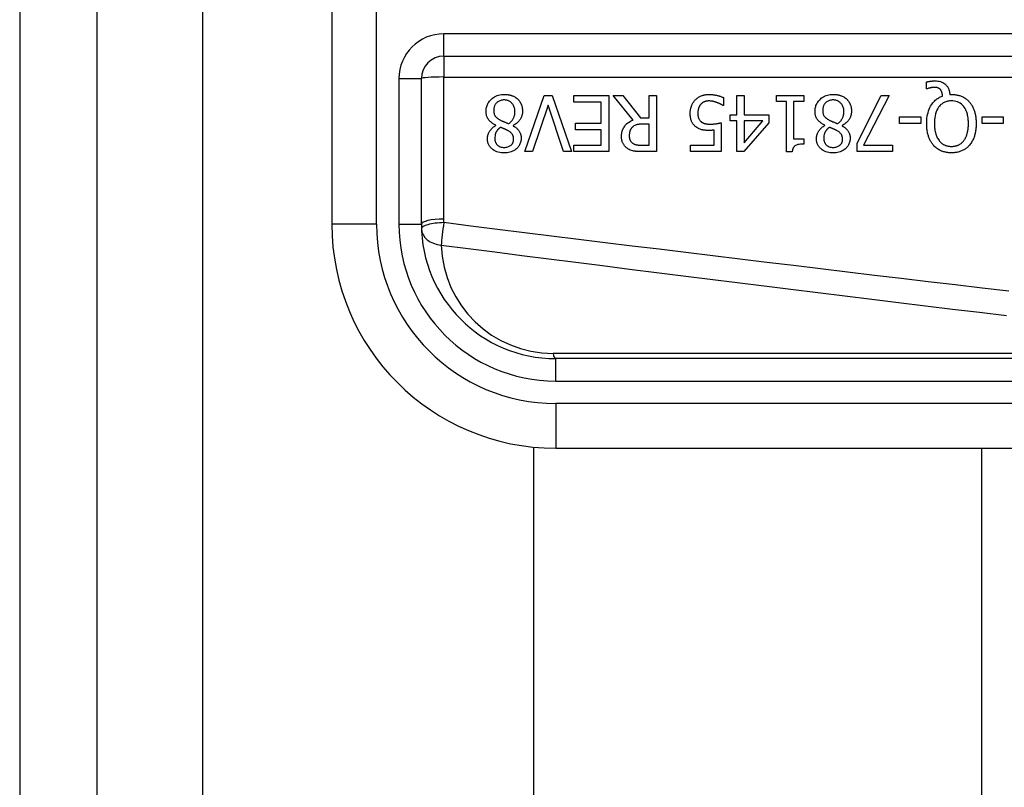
# Model space of a CAD drawing. Header units: inches. Extents: x 5 to 147, y 9 to 79.
# Tile 38 of 95: x 4.72 to 5.586, y 54.744 to 55.419. Entities that reach past the tile are written whole.
import ezdxf

# ---------------------------------------------------------------- set-up
doc = ezdxf.new("R2010")
doc.units = ezdxf.units.IN
doc.header["$MEASUREMENT"] = 0
doc.layers.add('Visible Edges(ANSI)', color=7, linetype='Continuous', lineweight=25)
doc.layers.add('Visible Tangent Edges(ANSI)', color=7, linetype='Continuous', lineweight=25)

msp = doc.modelspace()

# ---------------------------------------------------------------- linework, layer by layer
at = {"layer": 'Visible Edges(ANSI)'}
for p, q in [((4.7205, 59.51508), (4.7205, 24.03408)), ((4.7885, 24.03408), (4.7885, 59.51508)), ((4.99489, 55.61309), (4.99489, 55.23907)), ((5.09331, 55.38672), (5.7453, 55.38672)), ((5.07363, 55.23907), (5.07363, 55.36703)), ((5.51776, 55.35814), (5.51776, 55.36409)), ((5.16474, 55.30283), (5.18169, 55.35204)), ((5.18169, 55.35204), (5.18875, 55.35204)), ((5.18875, 55.35204), (5.2057, 55.30283)), ((5.20761, 55.34622), (5.20761, 55.35204)), ((5.20761, 55.35204), (5.2384, 55.35204)), ((5.2384, 55.35204), (5.2384, 55.30283)), ((5.25982, 55.33063), (5.24231, 55.35204)), ((5.24231, 55.35204), (5.2508, 55.35204)), ((5.2508, 55.35204), (5.26636, 55.33246)), ((5.27385, 55.35204), (5.28039, 55.35204)), ((5.27385, 55.33246), (5.27385, 55.35204)), ((5.28039, 55.35204), (5.28039, 55.30283)), ((5.35098, 55.35204), (5.35732, 55.35204)), ((5.35098, 55.33513), (5.35098, 55.35204)), ((5.35732, 55.35204), (5.35732, 55.33513)), ((5.38584, 55.34702), (5.38584, 55.35204)), ((5.38584, 55.35204), (5.40985, 55.35204)), ((5.40985, 55.35204), (5.40985, 55.34702)), ((5.45667, 55.31021), (5.47796, 55.35204)), ((5.48498, 55.35204), (5.46249, 55.30861)), ((5.47796, 55.35204), (5.48498, 55.35204)), ((5.51864, 55.35814), (5.51776, 55.35814)), ((5.53818, 55.35308), (5.5397, 55.35308)), ((5.18504, 55.34371), (5.1714, 55.30283)), ((5.19868, 55.30283), (5.18504, 55.34371)), ((5.23186, 55.34622), (5.20761, 55.34622)), ((5.23186, 55.32795), (5.23186, 55.34622)), ((5.33934, 55.34331), (5.33886, 55.34331)), ((5.33934, 55.35029), (5.33934, 55.34331)), ((5.39457, 55.34702), (5.38584, 55.34702)), ((5.39457, 55.30267), (5.39457, 55.34702)), ((5.40091, 55.34702), (5.40091, 55.31404)), ((5.40985, 55.34702), (5.40091, 55.34702)), ((5.34512, 55.32983), (5.34512, 55.33513)), ((5.34512, 55.33513), (5.35098, 55.33513)), ((5.35732, 55.33513), (5.37906, 55.33513)), ((5.37906, 55.33513), (5.37906, 55.32819)), ((5.49411, 55.32752), (5.49411, 55.3335)), ((5.49411, 55.3335), (5.51274, 55.3335)), ((5.51274, 55.3335), (5.51274, 55.32752)), ((5.56658, 55.32752), (5.56658, 55.3335)), ((5.56658, 55.3335), (5.5852, 55.3335)), ((5.5852, 55.3335), (5.5852, 55.32752)), ((5.13926, 55.32584), (5.13926, 55.32604)), ((5.15425, 55.32576), (5.15425, 55.32556)), ((5.20925, 55.32213), (5.20925, 55.32795)), ((5.20925, 55.32795), (5.23186, 55.32795)), ((5.26636, 55.33246), (5.27385, 55.33246)), ((5.27385, 55.327), (5.26811, 55.327)), ((5.27385, 55.30849), (5.27385, 55.327)), ((5.3373, 55.32819), (5.3373, 55.30283)), ((5.35098, 55.32983), (5.34512, 55.32983)), ((5.35098, 55.30283), (5.35098, 55.32983)), ((5.37906, 55.32819), (5.35704, 55.30283)), ((5.35732, 55.32983), (5.35732, 55.31061)), ((5.35732, 55.31061), (5.37387, 55.32983)), ((5.37387, 55.32983), (5.35732, 55.32983)), ((5.42847, 55.32584), (5.42847, 55.32604)), ((5.44347, 55.32576), (5.44347, 55.32556)), ((5.51274, 55.32752), (5.49411, 55.32752)), ((5.5852, 55.32752), (5.56658, 55.32752)), ((5.23186, 55.32213), (5.20925, 55.32213)), ((5.23186, 55.30865), (5.23186, 55.32213)), ((5.33096, 55.30861), (5.33096, 55.32173)), ((5.20761, 55.30865), (5.23186, 55.30865)), ((5.20761, 55.30283), (5.20761, 55.30865)), ((5.26735, 55.30849), (5.27385, 55.30849)), ((5.3103, 55.30283), (5.3103, 55.30861)), ((5.3103, 55.30861), (5.33096, 55.30861)), ((5.40091, 55.31404), (5.40985, 55.31404)), ((5.40985, 55.31404), (5.40985, 55.30953)), ((5.45667, 55.30283), (5.45667, 55.31021)), ((5.46249, 55.30861), (5.48789, 55.30861)), ((5.48789, 55.30861), (5.48789, 55.30283)), ((5.1714, 55.30283), (5.16474, 55.30283)), ((5.2057, 55.30283), (5.19868, 55.30283)), ((5.2384, 55.30283), (5.20761, 55.30283)), ((5.28039, 55.30283), (5.26771, 55.30283)), ((5.3373, 55.30283), (5.3103, 55.30283)), ((5.35704, 55.30283), (5.35098, 55.30283)), ((5.39968, 55.30267), (5.39457, 55.30267)), ((5.48789, 55.30283), (5.45667, 55.30283)), ((5.8408, 55.12096), (5.19174, 55.12096)), ((5.17251, 28.50599), (5.17251, 55.04316)), ((5.19174, 55.04222), (5.8408, 55.04222)), ((5.56621, 55.04222), (5.56621, 28.50694))]:
    msp.add_line(p, q, dxfattribs=at)
at = {"layer": 'Visible Edges(ANSI)', "flags": 128}
for points in [[(5.51776, 55.36409), (5.51816, 55.36418), (5.51856, 55.36427), (5.51894, 55.36435), (5.51932, 55.36442), (5.51969, 55.36449), (5.52005, 55.36455), (5.5204, 55.36461), (5.52073, 55.36466), (5.52105, 55.36471), (5.52136, 55.36475), (5.52166, 55.36478), (5.52194, 55.36481), (5.52223, 55.36484), (5.52252, 55.36487), (5.52281, 55.3649), (5.5231, 55.36492), (5.52339, 55.36494), (5.52368, 55.36496), (5.52397, 55.36497), (5.52426, 55.36498), (5.52455, 55.36499), (5.52484, 55.365), (5.52513, 55.365), (5.52542, 55.365)], [(5.52434, 55.3593), (5.52418, 55.3593), (5.52401, 55.35929), (5.52383, 55.35929), (5.52366, 55.35927), (5.52349, 55.35926), (5.52332, 55.35924), (5.52314, 55.35923), (5.52297, 55.3592), (5.5228, 55.35918), (5.52262, 55.35915), (5.52245, 55.35913), (5.52228, 55.3591), (5.52211, 55.35907), (5.52194, 55.35903), (5.52177, 55.359), (5.5216, 55.35896), (5.52143, 55.35893), (5.52127, 55.35889), (5.52105, 55.35884), (5.52067, 55.35875), (5.52019, 55.35863), (5.51965, 55.35848), (5.51912, 55.35831), (5.51864, 55.35814)], [(5.53001, 55.35731), (5.52985, 55.35748), (5.52969, 55.35764), (5.52952, 55.35779), (5.52935, 55.35794), (5.52917, 55.35808), (5.52899, 55.35822), (5.5288, 55.35834), (5.5286, 55.35846), (5.5284, 55.35857), (5.52819, 55.35867), (5.52798, 55.35876), (5.52776, 55.35885), (5.52753, 55.35893), (5.52728, 55.359), (5.52702, 55.35906), (5.52675, 55.35911), (5.52646, 55.35916), (5.52616, 55.3592), (5.52586, 55.35924), (5.52555, 55.35926), (5.52525, 55.35928), (5.52494, 55.35929), (5.52464, 55.3593), (5.52434, 55.3593)], [(5.52542, 55.365), (5.52659, 55.36497), (5.52775, 55.36486), (5.5289, 55.36466), (5.53002, 55.36437), (5.53112, 55.36398), (5.53212, 55.36351), (5.53299, 55.363), (5.53373, 55.36248), (5.53435, 55.36197), (5.53486, 55.36149), (5.53531, 55.361), (5.53572, 55.3605), (5.5361, 55.35997), (5.53645, 55.35941), (5.53677, 55.35884), (5.53705, 55.35824), (5.53729, 55.35762), (5.53751, 55.357), (5.53769, 55.35636), (5.53784, 55.35571), (5.53797, 55.35506), (5.53806, 55.3544), (5.53813, 55.35374), (5.53818, 55.35308)], [(5.13052, 55.33832), (5.13055, 55.33919), (5.13061, 55.34004), (5.13073, 55.34089), (5.13089, 55.34173), (5.13111, 55.34256), (5.13138, 55.34338), (5.1317, 55.34418), (5.13207, 55.34496), (5.13249, 55.34571), (5.13296, 55.34643), (5.13347, 55.34712), (5.13402, 55.34778), (5.13461, 55.34841), (5.13529, 55.34905), (5.13606, 55.34971), (5.13693, 55.35036), (5.13791, 55.35098), (5.139, 55.35155), (5.14019, 55.35206), (5.14141, 55.35247), (5.14268, 55.35278), (5.14396, 55.353), (5.14525, 55.35312), (5.14656, 55.35316)], [(5.14656, 55.35316), (5.14699, 55.35316), (5.14743, 55.35314), (5.14787, 55.35312), (5.14831, 55.35309), (5.14875, 55.35306), (5.14918, 55.35301), (5.14962, 55.35295), (5.15005, 55.35289), (5.15048, 55.35281), (5.15091, 55.35273), (5.15133, 55.35263), (5.15176, 55.35252), (5.15218, 55.35241), (5.1526, 55.35228), (5.15302, 55.35214), (5.15344, 55.35199), (5.15393, 55.35179), (5.1545, 55.35154), (5.15512, 55.35124), (5.15579, 55.35087), (5.15647, 55.35044), (5.15713, 55.34998), (5.15776, 55.34947), (5.15836, 55.34893)], [(5.31437, 55.34825), (5.31489, 55.34878), (5.31543, 55.34928), (5.316, 55.34974), (5.31659, 55.35018), (5.3172, 55.35058), (5.31783, 55.35096), (5.31849, 55.3513), (5.31915, 55.35162), (5.31978, 55.35188), (5.32038, 55.35211), (5.32094, 55.35229), (5.32146, 55.35245), (5.32194, 55.35257), (5.32236, 55.35266), (5.32276, 55.35275), (5.32317, 55.35282), (5.32358, 55.35288), (5.32399, 55.35294), (5.3244, 55.35298), (5.32481, 55.35302), (5.32522, 55.35304), (5.32563, 55.35306), (5.32604, 55.35308), (5.32646, 55.35308)], [(5.32646, 55.35308), (5.32698, 55.35307), (5.3275, 55.35306), (5.32802, 55.35304), (5.32854, 55.35301), (5.32906, 55.35297), (5.32958, 55.35292), (5.3301, 55.35287), (5.33062, 55.3528), (5.33113, 55.35273), (5.33165, 55.35265), (5.33216, 55.35256), (5.33268, 55.35246), (5.33319, 55.35235), (5.3337, 55.35223), (5.33423, 55.3521), (5.33477, 55.35196), (5.33533, 55.35181), (5.33589, 55.35164), (5.33647, 55.35145), (5.33704, 55.35125), (5.33762, 55.35104), (5.3382, 55.35081), (5.33877, 55.35056), (5.33934, 55.35029)], [(5.41974, 55.33832), (5.41976, 55.33919), (5.41983, 55.34004), (5.41994, 55.34089), (5.42011, 55.34173), (5.42032, 55.34256), (5.42059, 55.34338), (5.42091, 55.34418), (5.42129, 55.34496), (5.42171, 55.34571), (5.42217, 55.34643), (5.42268, 55.34712), (5.42323, 55.34778), (5.42383, 55.34841), (5.4245, 55.34905), (5.42527, 55.34971), (5.42615, 55.35036), (5.42712, 55.35098), (5.42821, 55.35155), (5.4294, 55.35206), (5.43063, 55.35247), (5.43189, 55.35278), (5.43317, 55.353), (5.43447, 55.35312), (5.43577, 55.35316)], [(5.43577, 55.35316), (5.43621, 55.35316), (5.43665, 55.35314), (5.43709, 55.35312), (5.43752, 55.35309), (5.43796, 55.35306), (5.4384, 55.35301), (5.43883, 55.35295), (5.43926, 55.35289), (5.43969, 55.35281), (5.44012, 55.35273), (5.44055, 55.35263), (5.44097, 55.35252), (5.44139, 55.35241), (5.44181, 55.35228), (5.44223, 55.35214), (5.44265, 55.35199), (5.44315, 55.35179), (5.44372, 55.35154), (5.44434, 55.35124), (5.445, 55.35087), (5.44569, 55.35044), (5.44635, 55.34998), (5.44698, 55.34947), (5.44757, 55.34893)], [(5.51792, 55.32748), (5.51795, 55.32908), (5.51803, 55.33069), (5.51818, 55.3323), (5.5184, 55.3339), (5.51869, 55.33549), (5.51907, 55.33706), (5.51953, 55.3386), (5.52008, 55.3401), (5.5207, 55.3415), (5.52135, 55.34276), (5.52204, 55.3439), (5.52273, 55.34491), (5.52343, 55.34581), (5.52411, 55.3466), (5.52476, 55.34729), (5.52544, 55.34794), (5.52615, 55.34855), (5.52689, 55.34912), (5.52767, 55.34965), (5.52847, 55.35014), (5.52929, 55.35059), (5.53013, 55.351), (5.531, 55.35136), (5.53188, 55.35168)], [(5.53188, 55.35168), (5.53186, 55.35189), (5.53184, 55.35209), (5.53182, 55.3523), (5.53179, 55.35251), (5.53176, 55.35271), (5.53173, 55.35292), (5.5317, 55.35312), (5.53166, 55.35333), (5.53162, 55.35353), (5.53158, 55.35373), (5.53153, 55.35394), (5.53149, 55.35414), (5.53143, 55.35434), (5.53138, 55.35454), (5.53132, 55.35474), (5.53126, 55.35494), (5.53119, 55.35515), (5.5311, 55.35541), (5.53098, 55.3557), (5.53084, 55.35602), (5.53067, 55.35636), (5.53047, 55.35669), (5.53025, 55.35701), (5.53001, 55.35731)], [(5.5397, 55.35308), (5.54044, 55.35307), (5.54118, 55.35304), (5.54192, 55.35299), (5.54266, 55.35292), (5.54339, 55.35283), (5.54412, 55.35271), (5.54484, 55.35258), (5.54556, 55.35241), (5.54627, 55.35223), (5.54698, 55.35202), (5.54768, 55.35178), (5.54837, 55.35152), (5.54906, 55.35122), (5.54973, 55.35091), (5.55039, 55.35057), (5.55104, 55.3502), (5.55167, 55.3498), (5.55228, 55.34938), (5.55288, 55.34894), (5.55346, 55.34847), (5.55402, 55.34798), (5.55455, 55.34747), (5.55507, 55.34693), (5.55557, 55.34638)], [(5.14648, 55.34825), (5.14569, 55.34823), (5.14492, 55.34816), (5.14415, 55.34803), (5.14339, 55.34785), (5.14266, 55.3476), (5.14196, 55.34729), (5.14133, 55.34695), (5.14078, 55.34658), (5.1403, 55.3462), (5.13987, 55.34582), (5.1395, 55.34543), (5.13915, 55.34502), (5.13884, 55.34459), (5.13856, 55.34414), (5.1383, 55.34367), (5.13808, 55.34318), (5.13788, 55.34268), (5.13772, 55.34216), (5.13758, 55.34164), (5.13748, 55.34111), (5.1374, 55.34058), (5.13734, 55.34004), (5.13731, 55.3395), (5.1373, 55.33896)], [(5.15593, 55.33796), (5.15591, 55.33875), (5.15584, 55.33953), (5.15572, 55.34031), (5.15555, 55.34107), (5.15533, 55.34182), (5.15505, 55.34256), (5.15472, 55.34325), (5.15436, 55.34388), (5.15397, 55.34445), (5.15357, 55.34496), (5.15316, 55.34542), (5.15275, 55.34583), (5.15232, 55.34622), (5.15187, 55.34657), (5.1514, 55.34689), (5.15091, 55.34718), (5.15039, 55.34744), (5.14986, 55.34766), (5.14931, 55.34785), (5.14876, 55.348), (5.1482, 55.34811), (5.14763, 55.34819), (5.14705, 55.34824), (5.14648, 55.34825)], [(5.15836, 55.34893), (5.15865, 55.34864), (5.15894, 55.34834), (5.15921, 55.34803), (5.15948, 55.34772), (5.15973, 55.3474), (5.15997, 55.34707), (5.1602, 55.34673), (5.16042, 55.34639), (5.16063, 55.34604), (5.16083, 55.34568), (5.16102, 55.34531), (5.1612, 55.34494), (5.16137, 55.34456), (5.16154, 55.34415), (5.16171, 55.34371), (5.16187, 55.34322), (5.16202, 55.3427), (5.16217, 55.34213), (5.1623, 55.34153), (5.1624, 55.34092), (5.16248, 55.3403), (5.16254, 55.33969), (5.16258, 55.33907), (5.16259, 55.33844)], [(5.31003, 55.33641), (5.31003, 55.3369), (5.31005, 55.33739), (5.31008, 55.33787), (5.31011, 55.33836), (5.31017, 55.33884), (5.31023, 55.33932), (5.3103, 55.3398), (5.31039, 55.34028), (5.31049, 55.34075), (5.31061, 55.34122), (5.31073, 55.34169), (5.31087, 55.34216), (5.31103, 55.34262), (5.3112, 55.34308), (5.31139, 55.34356), (5.3116, 55.34405), (5.31184, 55.34455), (5.3121, 55.34507), (5.3124, 55.34559), (5.31272, 55.34612), (5.31308, 55.34666), (5.31347, 55.34719), (5.3139, 55.34772), (5.31437, 55.34825)], [(5.31924, 55.34439), (5.31907, 55.34418), (5.31891, 55.34397), (5.31875, 55.34375), (5.3186, 55.34353), (5.31845, 55.34331), (5.31832, 55.34308), (5.31819, 55.34285), (5.31806, 55.34262), (5.31794, 55.34238), (5.31783, 55.34214), (5.31772, 55.3419), (5.31762, 55.34166), (5.31752, 55.34141), (5.31743, 55.34115), (5.31734, 55.34089), (5.31725, 55.34059), (5.31716, 55.34025), (5.31706, 55.33985), (5.31698, 55.33941), (5.3169, 55.33891), (5.31683, 55.33836), (5.31677, 55.33775), (5.31674, 55.33709), (5.31673, 55.33637)], [(5.32634, 55.34738), (5.3261, 55.34737), (5.32585, 55.34737), (5.32562, 55.34735), (5.32538, 55.34733), (5.32514, 55.34731), (5.3249, 55.34728), (5.32467, 55.34725), (5.32443, 55.34721), (5.3242, 55.34716), (5.32397, 55.34711), (5.32374, 55.34706), (5.3235, 55.347), (5.32327, 55.34693), (5.32305, 55.34686), (5.32282, 55.34679), (5.32259, 55.3467), (5.32235, 55.34661), (5.32203, 55.34648), (5.32163, 55.34628), (5.32116, 55.34602), (5.32065, 55.34568), (5.32014, 55.34528), (5.31968, 55.34485), (5.31924, 55.34439)], [(5.33355, 55.34594), (5.33335, 55.34601), (5.33315, 55.34608), (5.33294, 55.34615), (5.33274, 55.34622), (5.33253, 55.34628), (5.33232, 55.34635), (5.33212, 55.34641), (5.33191, 55.34648), (5.3317, 55.34654), (5.33149, 55.3466), (5.33128, 55.34666), (5.33107, 55.34672), (5.33086, 55.34678), (5.33065, 55.34683), (5.33044, 55.34689), (5.33023, 55.34694), (5.33003, 55.34699), (5.32979, 55.34704), (5.32945, 55.34711), (5.32903, 55.34719), (5.3285, 55.34726), (5.32788, 55.34732), (5.32716, 55.34736), (5.32634, 55.34738)], [(5.33886, 55.34331), (5.33875, 55.34339), (5.33863, 55.34347), (5.33851, 55.34355), (5.33837, 55.34364), (5.33822, 55.34374), (5.33807, 55.34383), (5.3379, 55.34393), (5.33772, 55.34403), (5.33754, 55.34414), (5.33734, 55.34425), (5.33713, 55.34436), (5.33692, 55.34447), (5.33669, 55.34459), (5.33646, 55.3447), (5.33621, 55.34482), (5.33596, 55.34494), (5.33569, 55.34506), (5.33541, 55.34519), (5.33513, 55.34531), (5.33483, 55.34544), (5.33453, 55.34556), (5.33421, 55.34569), (5.33389, 55.34581), (5.33355, 55.34594)], [(5.43569, 55.34825), (5.43491, 55.34823), (5.43413, 55.34816), (5.43336, 55.34803), (5.43261, 55.34785), (5.43187, 55.3476), (5.43117, 55.34729), (5.43055, 55.34695), (5.43, 55.34658), (5.42951, 55.3462), (5.42909, 55.34582), (5.42871, 55.34543), (5.42837, 55.34502), (5.42805, 55.34459), (5.42777, 55.34414), (5.42751, 55.34367), (5.42729, 55.34318), (5.4271, 55.34268), (5.42693, 55.34216), (5.4268, 55.34164), (5.42669, 55.34111), (5.42661, 55.34058), (5.42656, 55.34004), (5.42653, 55.3395), (5.42652, 55.33896)], [(5.44514, 55.33796), (5.44512, 55.33875), (5.44505, 55.33953), (5.44494, 55.34031), (5.44477, 55.34107), (5.44455, 55.34182), (5.44426, 55.34256), (5.44393, 55.34325), (5.44357, 55.34388), (5.44319, 55.34445), (5.44278, 55.34496), (5.44238, 55.34542), (5.44196, 55.34583), (5.44153, 55.34622), (5.44108, 55.34657), (5.44061, 55.34689), (5.44012, 55.34718), (5.43961, 55.34744), (5.43907, 55.34766), (5.43853, 55.34785), (5.43797, 55.348), (5.43741, 55.34811), (5.43684, 55.34819), (5.43627, 55.34824), (5.43569, 55.34825)], [(5.44757, 55.34893), (5.44787, 55.34864), (5.44815, 55.34834), (5.44843, 55.34803), (5.44869, 55.34772), (5.44894, 55.3474), (5.44918, 55.34707), (5.44942, 55.34673), (5.44964, 55.34639), (5.44985, 55.34604), (5.45005, 55.34568), (5.45024, 55.34531), (5.45042, 55.34494), (5.45059, 55.34456), (5.45075, 55.34415), (5.45092, 55.34371), (5.45108, 55.34322), (5.45124, 55.3427), (5.45138, 55.34213), (5.45151, 55.34153), (5.45162, 55.34092), (5.4517, 55.3403), (5.45176, 55.33969), (5.45179, 55.33907), (5.4518, 55.33844)], [(5.53966, 55.3475), (5.53882, 55.34748), (5.53798, 55.34741), (5.53715, 55.34731), (5.53633, 55.34715), (5.53553, 55.34695), (5.53473, 55.3467), (5.53395, 55.34639), (5.53319, 55.34604), (5.53246, 55.34563), (5.53177, 55.34518), (5.53111, 55.34469), (5.53047, 55.34415), (5.52986, 55.34355), (5.52917, 55.34281), (5.52843, 55.34186), (5.52768, 55.3407), (5.52694, 55.33929), (5.52628, 55.3377), (5.52576, 55.33605), (5.52536, 55.33437), (5.52508, 55.33266), (5.52488, 55.33094), (5.52478, 55.3292), (5.52474, 55.32748)], [(5.55461, 55.32748), (5.5546, 55.32849), (5.55457, 55.32952), (5.5545, 55.33055), (5.55441, 55.33158), (5.55429, 55.33261), (5.55413, 55.33363), (5.55393, 55.33465), (5.5537, 55.33565), (5.55342, 55.33664), (5.5531, 55.3376), (5.55272, 55.33858), (5.55226, 55.33959), (5.55171, 55.34062), (5.55104, 55.34165), (5.55027, 55.34268), (5.54936, 55.34366), (5.54838, 55.34456), (5.54731, 55.34535), (5.54616, 55.34602), (5.54494, 55.34657), (5.54366, 55.34699), (5.54234, 55.34728), (5.54101, 55.34744), (5.53966, 55.3475)], [(5.55557, 55.34638), (5.55606, 55.34578), (5.55653, 55.34517), (5.55698, 55.34454), (5.5574, 55.3439), (5.55779, 55.34324), (5.55816, 55.34256), (5.55851, 55.34188), (5.55884, 55.34118), (5.55914, 55.34047), (5.55942, 55.33975), (5.55969, 55.33901), (5.55994, 55.33826), (5.56017, 55.33749), (5.56038, 55.33669), (5.56057, 55.33587), (5.56075, 55.33504), (5.56091, 55.33418), (5.56104, 55.33329), (5.56116, 55.33238), (5.56126, 55.33145), (5.56133, 55.3305), (5.56139, 55.32952), (5.56142, 55.32851), (5.56143, 55.32748)], [(5.13926, 55.32604), (5.13856, 55.32637), (5.13787, 55.32673), (5.1372, 55.32711), (5.13654, 55.32752), (5.13589, 55.32795), (5.13527, 55.32841), (5.13467, 55.3289), (5.13409, 55.32941), (5.13355, 55.32995), (5.13306, 55.33051), (5.13263, 55.33106), (5.13225, 55.3316), (5.13193, 55.33214), (5.13165, 55.33268), (5.13142, 55.33322), (5.13121, 55.33377), (5.13104, 55.33432), (5.1309, 55.33488), (5.13078, 55.33544), (5.13068, 55.33601), (5.13061, 55.33659), (5.13056, 55.33717), (5.13053, 55.33774), (5.13052, 55.33832)], [(5.1373, 55.33896), (5.13731, 55.33843), (5.13734, 55.3379), (5.1374, 55.33736), (5.13748, 55.33683), (5.13758, 55.33631), (5.13773, 55.3358), (5.1379, 55.3353), (5.1381, 55.33484), (5.13831, 55.33444), (5.13855, 55.33407), (5.13879, 55.33374), (5.13904, 55.33344), (5.1393, 55.33316), (5.13958, 55.33289), (5.13988, 55.33263), (5.14019, 55.33237), (5.14052, 55.33212), (5.14086, 55.33187), (5.14122, 55.33163), (5.14158, 55.33139), (5.14195, 55.33116), (5.14232, 55.33094), (5.1427, 55.33072), (5.14309, 55.33051)], [(5.1503, 55.32744), (5.15066, 55.32768), (5.15101, 55.32793), (5.15134, 55.32819), (5.15167, 55.32847), (5.15199, 55.32875), (5.1523, 55.32904), (5.1526, 55.32934), (5.15289, 55.32965), (5.15316, 55.32998), (5.15343, 55.33031), (5.15369, 55.33065), (5.15393, 55.33101), (5.15418, 55.33139), (5.15443, 55.33182), (5.15467, 55.33229), (5.15491, 55.3328), (5.15514, 55.33336), (5.15535, 55.33397), (5.15553, 55.33462), (5.15568, 55.33528), (5.15579, 55.33594), (5.15587, 55.33661), (5.15591, 55.33729), (5.15593, 55.33796)], [(5.16259, 55.33844), (5.16258, 55.33791), (5.16255, 55.33737), (5.1625, 55.33684), (5.16243, 55.33632), (5.16234, 55.3358), (5.16223, 55.33528), (5.1621, 55.33477), (5.16194, 55.33426), (5.16177, 55.33375), (5.16158, 55.33325), (5.16135, 55.33275), (5.16109, 55.33221), (5.16079, 55.33165), (5.16043, 55.33107), (5.16003, 55.33047), (5.15956, 55.32987), (5.15904, 55.32926), (5.15845, 55.32866), (5.15782, 55.32808), (5.15716, 55.32755), (5.15647, 55.32705), (5.15575, 55.32658), (5.15501, 55.32616), (5.15425, 55.32576)], [(5.31509, 55.32452), (5.31459, 55.32492), (5.31411, 55.32534), (5.31366, 55.32579), (5.31323, 55.32625), (5.31283, 55.32674), (5.31245, 55.32724), (5.3121, 55.32777), (5.31177, 55.32832), (5.31148, 55.32887), (5.31123, 55.3294), (5.31102, 55.32993), (5.31083, 55.33044), (5.31068, 55.33095), (5.31055, 55.33144), (5.31044, 55.33193), (5.31034, 55.33241), (5.31026, 55.33291), (5.3102, 55.33341), (5.31014, 55.33391), (5.3101, 55.33441), (5.31006, 55.33491), (5.31004, 55.33541), (5.31003, 55.33591), (5.31003, 55.33641)], [(5.31673, 55.33637), (5.31673, 55.33609), (5.31673, 55.33582), (5.31674, 55.33554), (5.31676, 55.33527), (5.31678, 55.33499), (5.3168, 55.33472), (5.31684, 55.33445), (5.31687, 55.33419), (5.31691, 55.33392), (5.31696, 55.33366), (5.31702, 55.33341), (5.31708, 55.33315), (5.31714, 55.33291), (5.31722, 55.33266), (5.3173, 55.33242), (5.31739, 55.33219), (5.31749, 55.33195), (5.31764, 55.33164), (5.31783, 55.33127), (5.31808, 55.33087), (5.31839, 55.33044), (5.31874, 55.33002), (5.31911, 55.32963), (5.31952, 55.32927)], [(5.42847, 55.32604), (5.42778, 55.32637), (5.42709, 55.32673), (5.42641, 55.32711), (5.42575, 55.32752), (5.42511, 55.32795), (5.42448, 55.32841), (5.42388, 55.3289), (5.42331, 55.32941), (5.42276, 55.32995), (5.42227, 55.33051), (5.42184, 55.33106), (5.42147, 55.3316), (5.42114, 55.33214), (5.42087, 55.33268), (5.42063, 55.33322), (5.42043, 55.33377), (5.42025, 55.33432), (5.42011, 55.33488), (5.41999, 55.33544), (5.41989, 55.33601), (5.41982, 55.33659), (5.41977, 55.33717), (5.41975, 55.33774), (5.41974, 55.33832)], [(5.42652, 55.33896), (5.42653, 55.33843), (5.42656, 55.3379), (5.42661, 55.33736), (5.42669, 55.33683), (5.4268, 55.33631), (5.42694, 55.3358), (5.42711, 55.3353), (5.42731, 55.33484), (5.42753, 55.33444), (5.42776, 55.33407), (5.428, 55.33374), (5.42826, 55.33344), (5.42852, 55.33316), (5.4288, 55.33289), (5.4291, 55.33263), (5.42941, 55.33237), (5.42974, 55.33212), (5.43008, 55.33187), (5.43043, 55.33163), (5.43079, 55.33139), (5.43116, 55.33116), (5.43154, 55.33094), (5.43192, 55.33072), (5.4323, 55.33051)], [(5.43952, 55.32744), (5.43987, 55.32768), (5.44022, 55.32793), (5.44056, 55.32819), (5.44089, 55.32847), (5.44121, 55.32875), (5.44151, 55.32904), (5.44181, 55.32934), (5.4421, 55.32965), (5.44238, 55.32998), (5.44265, 55.33031), (5.4429, 55.33065), (5.44315, 55.33101), (5.44339, 55.33139), (5.44364, 55.33182), (5.44389, 55.33229), (5.44412, 55.3328), (5.44435, 55.33336), (5.44456, 55.33397), (5.44474, 55.33462), (5.44489, 55.33528), (5.445, 55.33594), (5.44508, 55.33661), (5.44513, 55.33729), (5.44514, 55.33796)], [(5.4518, 55.33844), (5.45179, 55.33791), (5.45176, 55.33737), (5.45171, 55.33684), (5.45164, 55.33632), (5.45155, 55.3358), (5.45144, 55.33528), (5.45131, 55.33477), (5.45116, 55.33426), (5.45098, 55.33375), (5.45079, 55.33325), (5.45057, 55.33275), (5.45031, 55.33221), (5.45, 55.33165), (5.44965, 55.33107), (5.44924, 55.33047), (5.44878, 55.32987), (5.44825, 55.32926), (5.44767, 55.32866), (5.44704, 55.32808), (5.44637, 55.32755), (5.44568, 55.32705), (5.44497, 55.32658), (5.44423, 55.32616), (5.44347, 55.32576)], [(5.13176, 55.31424), (5.13177, 55.31469), (5.1318, 55.31514), (5.13184, 55.31558), (5.1319, 55.31603), (5.13198, 55.31647), (5.13208, 55.3169), (5.13219, 55.31734), (5.13232, 55.31777), (5.13246, 55.31819), (5.13262, 55.31862), (5.13281, 55.31906), (5.13303, 55.31955), (5.1333, 55.32008), (5.13361, 55.32064), (5.13397, 55.32123), (5.13439, 55.32182), (5.13487, 55.32242), (5.1354, 55.32302), (5.13597, 55.32358), (5.13657, 55.32411), (5.1372, 55.32459), (5.13786, 55.32504), (5.13855, 55.32546), (5.13926, 55.32584)], [(5.14309, 55.33051), (5.14324, 55.33042), (5.1434, 55.33033), (5.14356, 55.33025), (5.14373, 55.33016), (5.14391, 55.33008), (5.1441, 55.32999), (5.14429, 55.3299), (5.1445, 55.32981), (5.14472, 55.32971), (5.14495, 55.32961), (5.14519, 55.32951), (5.14546, 55.3294), (5.14573, 55.32928), (5.14603, 55.32916), (5.14635, 55.32903), (5.14669, 55.3289), (5.14705, 55.32875), (5.14743, 55.3286), (5.14784, 55.32843), (5.14828, 55.32826), (5.14874, 55.32807), (5.14923, 55.32787), (5.14975, 55.32766), (5.1503, 55.32744)], [(5.15425, 55.32556), (5.15467, 55.32532), (5.15508, 55.32506), (5.15549, 55.3248), (5.15589, 55.32452), (5.15629, 55.32424), (5.15668, 55.32394), (5.15706, 55.32364), (5.15744, 55.32333), (5.1578, 55.323), (5.15816, 55.32267), (5.1585, 55.32232), (5.15882, 55.32197), (5.15913, 55.3216), (5.15943, 55.32122), (5.15973, 55.32079), (5.16003, 55.32031), (5.16032, 55.31977), (5.1606, 55.31915), (5.16085, 55.31847), (5.16105, 55.31772), (5.16121, 55.31697), (5.16131, 55.31621), (5.16137, 55.31544), (5.16139, 55.31467)], [(5.24961, 55.31619), (5.24961, 55.31668), (5.24963, 55.31717), (5.24966, 55.31766), (5.2497, 55.31815), (5.24976, 55.31863), (5.24983, 55.31911), (5.24991, 55.31959), (5.25001, 55.32007), (5.25013, 55.32055), (5.25026, 55.32102), (5.2504, 55.32148), (5.25057, 55.32194), (5.25075, 55.3224), (5.25099, 55.32296), (5.25134, 55.32364), (5.25182, 55.32444), (5.25244, 55.32532), (5.25321, 55.32626), (5.25414, 55.3272), (5.25515, 55.32806), (5.25623, 55.32884), (5.25738, 55.32952), (5.25858, 55.33012), (5.25982, 55.33063)], [(5.26811, 55.327), (5.26783, 55.327), (5.26754, 55.32699), (5.26725, 55.32699), (5.26697, 55.32698), (5.26668, 55.32696), (5.26639, 55.32695), (5.2661, 55.32693), (5.26582, 55.32691), (5.26553, 55.32688), (5.26524, 55.32685), (5.26495, 55.32682), (5.26467, 55.32679), (5.26438, 55.32675), (5.2641, 55.3267), (5.26382, 55.32666), (5.26354, 55.3266), (5.26326, 55.32655), (5.26297, 55.32649), (5.26256, 55.32638), (5.26198, 55.3262), (5.26129, 55.32591), (5.26055, 55.32551), (5.25985, 55.32501), (5.25922, 55.32445)], [(5.3265, 55.32145), (5.32614, 55.32146), (5.32578, 55.32146), (5.32541, 55.32147), (5.32505, 55.32148), (5.32468, 55.32149), (5.3243, 55.32151), (5.32393, 55.32153), (5.32356, 55.32156), (5.32319, 55.32159), (5.32281, 55.32163), (5.32244, 55.32167), (5.32207, 55.32171), (5.32171, 55.32177), (5.32134, 55.32182), (5.32098, 55.32189), (5.32063, 55.32196), (5.32027, 55.32203), (5.3199, 55.32212), (5.31936, 55.32227), (5.31864, 55.32252), (5.31778, 55.32288), (5.31684, 55.32336), (5.31595, 55.32391), (5.31509, 55.32452)], [(5.31952, 55.32927), (5.31977, 55.32906), (5.32003, 55.32886), (5.3203, 55.32867), (5.32057, 55.3285), (5.32086, 55.32833), (5.32115, 55.32818), (5.32144, 55.32804), (5.32175, 55.32791), (5.32206, 55.3278), (5.32238, 55.32769), (5.32271, 55.32759), (5.32305, 55.3275), (5.3234, 55.32741), (5.32375, 55.32734), (5.32412, 55.32727), (5.32449, 55.32721), (5.32486, 55.32716), (5.32524, 55.32712), (5.32562, 55.32708), (5.32601, 55.32705), (5.3264, 55.32703), (5.32679, 55.32701), (5.32718, 55.327), (5.32757, 55.327)], [(5.32757, 55.327), (5.32801, 55.327), (5.32845, 55.32701), (5.32889, 55.32702), (5.32933, 55.32704), (5.32977, 55.32707), (5.33021, 55.3271), (5.33065, 55.32713), (5.33109, 55.32717), (5.33153, 55.32722), (5.33197, 55.32727), (5.33242, 55.32733), (5.33287, 55.32739), (5.33331, 55.32746), (5.33376, 55.32753), (5.33419, 55.3276), (5.33461, 55.32767), (5.33502, 55.32774), (5.33542, 55.32782), (5.3358, 55.32789), (5.33615, 55.32796), (5.33648, 55.32802), (5.33679, 55.32808), (5.33706, 55.32814), (5.3373, 55.32819)], [(5.42097, 55.31424), (5.42098, 55.31469), (5.42101, 55.31514), (5.42105, 55.31558), (5.42112, 55.31603), (5.42119, 55.31647), (5.42129, 55.3169), (5.4214, 55.31734), (5.42153, 55.31777), (5.42167, 55.31819), (5.42183, 55.31862), (5.42202, 55.31906), (5.42224, 55.31955), (5.42251, 55.32008), (5.42282, 55.32064), (5.42319, 55.32123), (5.42361, 55.32182), (5.42408, 55.32242), (5.42461, 55.32302), (5.42518, 55.32358), (5.42578, 55.32411), (5.42642, 55.32459), (5.42708, 55.32504), (5.42776, 55.32546), (5.42847, 55.32584)], [(5.4323, 55.33051), (5.43246, 55.33042), (5.43261, 55.33033), (5.43278, 55.33025), (5.43295, 55.33016), (5.43313, 55.33008), (5.43331, 55.32999), (5.43351, 55.3299), (5.43371, 55.32981), (5.43393, 55.32971), (5.43416, 55.32961), (5.43441, 55.32951), (5.43467, 55.3294), (5.43495, 55.32928), (5.43525, 55.32916), (5.43556, 55.32903), (5.4359, 55.3289), (5.43626, 55.32875), (5.43665, 55.3286), (5.43706, 55.32843), (5.43749, 55.32826), (5.43795, 55.32807), (5.43845, 55.32787), (5.43897, 55.32766), (5.43952, 55.32744)], [(5.44347, 55.32556), (5.44388, 55.32532), (5.44429, 55.32506), (5.4447, 55.3248), (5.4451, 55.32452), (5.4455, 55.32424), (5.44589, 55.32394), (5.44628, 55.32364), (5.44665, 55.32333), (5.44702, 55.323), (5.44737, 55.32267), (5.44771, 55.32232), (5.44804, 55.32197), (5.44835, 55.3216), (5.44864, 55.32122), (5.44895, 55.32079), (5.44925, 55.32031), (5.44954, 55.31977), (5.44981, 55.31915), (5.45006, 55.31847), (5.45027, 55.31772), (5.45042, 55.31697), (5.45053, 55.31621), (5.45059, 55.31544), (5.4506, 55.31467)], [(5.52383, 55.30849), (5.52336, 55.30905), (5.52292, 55.30962), (5.52251, 55.3102), (5.52211, 55.3108), (5.52174, 55.31142), (5.52138, 55.31204), (5.52105, 55.31268), (5.52073, 55.31332), (5.52044, 55.31398), (5.52016, 55.31464), (5.5199, 55.31532), (5.51965, 55.31602), (5.51941, 55.31675), (5.51918, 55.31752), (5.51896, 55.31833), (5.51876, 55.31917), (5.51858, 55.32006), (5.51842, 55.32098), (5.51827, 55.32195), (5.51815, 55.32296), (5.51805, 55.32402), (5.51798, 55.32512), (5.51794, 55.32628), (5.51792, 55.32748)], [(5.52474, 55.32748), (5.52475, 55.32693), (5.52476, 55.32637), (5.52477, 55.32582), (5.5248, 55.32526), (5.52483, 55.32471), (5.52487, 55.32415), (5.52492, 55.3236), (5.52498, 55.32304), (5.52505, 55.32249), (5.52513, 55.32194), (5.52522, 55.32139), (5.52532, 55.32085), (5.52543, 55.3203), (5.52555, 55.31976), (5.52568, 55.31923), (5.52583, 55.3187), (5.52601, 55.3181), (5.52623, 55.31743), (5.5265, 55.31669), (5.52682, 55.3159), (5.5272, 55.31508), (5.52765, 55.31424), (5.52817, 55.31339), (5.52877, 55.31256)], [(5.55058, 55.31256), (5.55089, 55.31296), (5.55117, 55.31338), (5.55144, 55.3138), (5.5517, 55.31423), (5.55194, 55.31467), (5.55217, 55.31512), (5.55239, 55.31557), (5.55259, 55.31603), (5.55279, 55.31649), (5.55297, 55.31696), (5.55313, 55.31744), (5.5533, 55.31793), (5.55346, 55.31846), (5.55362, 55.31903), (5.55377, 55.31965), (5.55392, 55.32031), (5.55407, 55.32102), (5.5542, 55.32178), (5.55431, 55.3226), (5.55442, 55.32346), (5.5545, 55.32438), (5.55456, 55.32536), (5.5546, 55.32639), (5.55461, 55.32748)], [(5.56143, 55.32748), (5.56143, 55.32668), (5.56141, 55.32588), (5.56137, 55.32507), (5.56132, 55.32427), (5.56126, 55.32346), (5.56118, 55.32266), (5.56108, 55.32186), (5.56096, 55.32106), (5.56083, 55.32027), (5.56067, 55.31948), (5.5605, 55.31869), (5.5603, 55.31792), (5.56008, 55.31715), (5.55984, 55.31639), (5.55957, 55.31562), (5.55928, 55.31483), (5.55894, 55.31404), (5.55858, 55.31324), (5.55817, 55.31243), (5.55773, 55.31163), (5.55724, 55.31083), (5.55672, 55.31004), (5.55615, 55.30926), (5.55553, 55.30849)], [(5.14313, 55.32417), (5.1429, 55.32399), (5.14267, 55.32381), (5.14245, 55.32363), (5.14223, 55.32344), (5.14201, 55.32325), (5.1418, 55.32305), (5.14158, 55.32285), (5.14137, 55.32265), (5.14117, 55.32244), (5.14097, 55.32222), (5.14078, 55.32201), (5.14059, 55.32179), (5.14041, 55.32156), (5.14023, 55.32133), (5.14006, 55.3211), (5.1399, 55.32086), (5.13975, 55.32062), (5.13953, 55.32024), (5.13925, 55.31966), (5.13893, 55.31886), (5.13863, 55.31785), (5.1384, 55.31669), (5.13826, 55.31551), (5.13822, 55.31432)], [(5.15006, 55.3211), (5.14993, 55.32117), (5.14977, 55.32126), (5.14959, 55.32136), (5.14939, 55.32146), (5.14917, 55.32157), (5.14894, 55.32169), (5.14869, 55.32182), (5.14843, 55.32195), (5.14815, 55.32208), (5.14786, 55.32222), (5.14756, 55.32236), (5.14725, 55.32251), (5.14693, 55.32265), (5.14661, 55.3228), (5.14627, 55.32295), (5.14593, 55.32309), (5.14559, 55.32324), (5.14524, 55.32338), (5.14489, 55.32353), (5.14453, 55.32366), (5.14418, 55.3238), (5.14383, 55.32393), (5.14347, 55.32405), (5.14313, 55.32417)], [(5.15477, 55.31392), (5.15477, 55.31418), (5.15476, 55.31444), (5.15474, 55.3147), (5.15471, 55.31496), (5.15468, 55.31522), (5.15464, 55.31548), (5.15458, 55.31573), (5.15452, 55.31599), (5.15446, 55.31624), (5.15438, 55.31649), (5.15429, 55.31673), (5.15419, 55.31698), (5.15406, 55.31726), (5.15389, 55.31757), (5.15369, 55.3179), (5.15343, 55.31827), (5.15312, 55.31865), (5.15276, 55.31906), (5.15235, 55.31945), (5.15193, 55.31982), (5.15148, 55.32017), (5.15102, 55.3205), (5.15055, 55.32081), (5.15006, 55.3211)], [(5.25519, 55.30542), (5.25465, 55.30579), (5.25414, 55.30617), (5.25365, 55.30658), (5.25318, 55.30702), (5.25274, 55.30747), (5.25232, 55.30795), (5.25192, 55.30846), (5.25155, 55.30899), (5.25122, 55.30951), (5.25094, 55.31002), (5.2507, 55.31051), (5.25049, 55.31098), (5.25032, 55.31143), (5.25018, 55.31187), (5.25006, 55.3123), (5.24996, 55.31272), (5.24987, 55.31315), (5.2498, 55.31358), (5.24974, 55.31401), (5.24969, 55.31444), (5.24965, 55.31488), (5.24963, 55.31532), (5.24961, 55.31575), (5.24961, 55.31619)], [(5.25922, 55.32445), (5.25899, 55.32422), (5.25878, 55.324), (5.25857, 55.32376), (5.25838, 55.32352), (5.25819, 55.32327), (5.25802, 55.32302), (5.25785, 55.32276), (5.25769, 55.32249), (5.25755, 55.32221), (5.25741, 55.32193), (5.25728, 55.32164), (5.25716, 55.32134), (5.25705, 55.32102), (5.25694, 55.32068), (5.25684, 55.32033), (5.25676, 55.31996), (5.25668, 55.31957), (5.25661, 55.31916), (5.25655, 55.31876), (5.2565, 55.31835), (5.25647, 55.31794), (5.25644, 55.31753), (5.25643, 55.31712), (5.25643, 55.31671)], [(5.25643, 55.31671), (5.25643, 55.31644), (5.25644, 55.31616), (5.25645, 55.31589), (5.25648, 55.31562), (5.25651, 55.31535), (5.25654, 55.31508), (5.25659, 55.31481), (5.25664, 55.31455), (5.2567, 55.31428), (5.25677, 55.31402), (5.25685, 55.31376), (5.25694, 55.3135), (5.25703, 55.31325), (5.25714, 55.31299), (5.25727, 55.31272), (5.25742, 55.31244), (5.25759, 55.31214), (5.2578, 55.31184), (5.25804, 55.31152), (5.2583, 55.31122), (5.25859, 55.31093), (5.25889, 55.31066), (5.25921, 55.3104), (5.25954, 55.31017)], [(5.33096, 55.32173), (5.33081, 55.32171), (5.33065, 55.32169), (5.33049, 55.32167), (5.33033, 55.32166), (5.33018, 55.32164), (5.33002, 55.32162), (5.32986, 55.32161), (5.3297, 55.32159), (5.32955, 55.32158), (5.32939, 55.32157), (5.32923, 55.32155), (5.32907, 55.32154), (5.32892, 55.32153), (5.32875, 55.32152), (5.32858, 55.32151), (5.32838, 55.3215), (5.32818, 55.32149), (5.32796, 55.32148), (5.32773, 55.32148), (5.3275, 55.32147), (5.32725, 55.32146), (5.327, 55.32146), (5.32675, 55.32146), (5.3265, 55.32145)], [(5.43234, 55.32417), (5.43211, 55.32399), (5.43189, 55.32381), (5.43166, 55.32363), (5.43144, 55.32344), (5.43122, 55.32325), (5.43101, 55.32305), (5.4308, 55.32285), (5.43059, 55.32265), (5.43038, 55.32244), (5.43019, 55.32222), (5.42999, 55.32201), (5.4298, 55.32179), (5.42962, 55.32156), (5.42945, 55.32133), (5.42928, 55.3211), (5.42912, 55.32086), (5.42896, 55.32062), (5.42875, 55.32024), (5.42846, 55.31966), (5.42815, 55.31886), (5.42785, 55.31785), (5.42761, 55.31669), (5.42748, 55.31551), (5.42743, 55.31432)], [(5.43928, 55.3211), (5.43914, 55.32117), (5.43898, 55.32126), (5.4388, 55.32136), (5.4386, 55.32146), (5.43838, 55.32157), (5.43815, 55.32169), (5.4379, 55.32182), (5.43764, 55.32195), (5.43737, 55.32208), (5.43708, 55.32222), (5.43678, 55.32236), (5.43647, 55.32251), (5.43615, 55.32265), (5.43582, 55.3228), (5.43549, 55.32295), (5.43515, 55.32309), (5.4348, 55.32324), (5.43445, 55.32338), (5.4341, 55.32353), (5.43375, 55.32366), (5.43339, 55.3238), (5.43304, 55.32393), (5.43269, 55.32405), (5.43234, 55.32417)], [(5.44398, 55.31392), (5.44398, 55.31418), (5.44397, 55.31444), (5.44395, 55.3147), (5.44393, 55.31496), (5.44389, 55.31522), (5.44385, 55.31548), (5.4438, 55.31573), (5.44374, 55.31599), (5.44367, 55.31624), (5.44359, 55.31649), (5.4435, 55.31673), (5.4434, 55.31698), (5.44327, 55.31726), (5.44311, 55.31757), (5.4429, 55.3179), (5.44265, 55.31827), (5.44234, 55.31865), (5.44197, 55.31906), (5.44157, 55.31945), (5.44114, 55.31982), (5.4407, 55.32017), (5.44024, 55.3205), (5.43976, 55.32081), (5.43928, 55.3211)], [(5.14656, 55.30171), (5.14522, 55.30175), (5.1439, 55.30186), (5.14258, 55.30206), (5.14129, 55.30236), (5.14002, 55.30276), (5.13883, 55.30326), (5.13779, 55.30381), (5.1369, 55.30437), (5.13614, 55.30494), (5.13552, 55.30548), (5.135, 55.30598), (5.13453, 55.3065), (5.13409, 55.30704), (5.13368, 55.3076), (5.13331, 55.30819), (5.13298, 55.3088), (5.13268, 55.30943), (5.13243, 55.31009), (5.13222, 55.31076), (5.13205, 55.31144), (5.13192, 55.31213), (5.13183, 55.31283), (5.13178, 55.31353), (5.13176, 55.31424)], [(5.13822, 55.31432), (5.13823, 55.31392), (5.13825, 55.31353), (5.13829, 55.31314), (5.13835, 55.31275), (5.13843, 55.31237), (5.13853, 55.31199), (5.13865, 55.31162), (5.13879, 55.31125), (5.13895, 55.31088), (5.13912, 55.31053), (5.13932, 55.3102), (5.13953, 55.30987), (5.13976, 55.30955), (5.14001, 55.30925), (5.14027, 55.30896), (5.14057, 55.30866), (5.14098, 55.3083), (5.14151, 55.30791), (5.14218, 55.30752), (5.143, 55.30716), (5.14387, 55.30689), (5.14477, 55.30671), (5.14568, 55.30661), (5.14659, 55.30658)], [(5.16139, 55.31467), (5.16137, 55.31393), (5.16131, 55.31319), (5.16121, 55.31246), (5.16107, 55.31173), (5.16088, 55.31102), (5.16064, 55.31031), (5.16036, 55.30962), (5.16003, 55.30895), (5.15966, 55.30831), (5.15926, 55.30769), (5.15881, 55.3071), (5.15833, 55.30653), (5.15781, 55.30599), (5.1572, 55.30542), (5.1565, 55.30484), (5.15569, 55.30425), (5.15477, 55.30368), (5.15373, 55.30315), (5.15259, 55.30269), (5.15142, 55.30232), (5.15023, 55.30205), (5.14901, 55.30186), (5.14779, 55.30175), (5.14656, 55.30171)], [(5.14659, 55.30658), (5.14736, 55.3066), (5.14812, 55.30667), (5.14887, 55.3068), (5.1496, 55.30699), (5.15032, 55.30724), (5.15098, 55.30754), (5.15155, 55.30787), (5.15204, 55.3082), (5.15245, 55.30853), (5.15278, 55.30883), (5.15306, 55.30912), (5.15333, 55.30943), (5.15356, 55.30974), (5.15378, 55.31008), (5.15398, 55.31042), (5.15415, 55.31078), (5.15431, 55.31116), (5.15444, 55.31154), (5.15454, 55.31192), (5.15463, 55.31232), (5.15469, 55.31271), (5.15474, 55.31311), (5.15476, 55.31351), (5.15477, 55.31392)], [(5.25954, 55.31017), (5.25983, 55.30998), (5.26014, 55.30981), (5.26045, 55.30965), (5.26076, 55.3095), (5.26109, 55.30937), (5.26141, 55.30925), (5.26175, 55.30914), (5.26208, 55.30904), (5.26242, 55.30895), (5.26277, 55.30888), (5.26312, 55.30881), (5.26348, 55.30875), (5.26384, 55.3087), (5.2642, 55.30865), (5.26456, 55.30861), (5.26492, 55.30858), (5.26527, 55.30856), (5.26561, 55.30854), (5.26594, 55.30852), (5.26626, 55.30851), (5.26656, 55.3085), (5.26685, 55.3085), (5.26711, 55.30849), (5.26735, 55.30849)], [(5.40985, 55.30953), (5.40847, 55.3095), (5.40711, 55.30941), (5.40579, 55.30923), (5.40455, 55.30897), (5.40343, 55.3086), (5.4026, 55.30822), (5.40206, 55.30787), (5.40174, 55.30763), (5.40149, 55.30739), (5.40126, 55.30714), (5.40104, 55.30688), (5.40085, 55.3066), (5.40067, 55.30631), (5.40051, 55.306), (5.40036, 55.30569), (5.40023, 55.30537), (5.40012, 55.30504), (5.40002, 55.30471), (5.39994, 55.30438), (5.39986, 55.30404), (5.3998, 55.3037), (5.39975, 55.30336), (5.39971, 55.30301), (5.39968, 55.30267)], [(5.43577, 55.30171), (5.43444, 55.30175), (5.43311, 55.30186), (5.4318, 55.30206), (5.4305, 55.30236), (5.42924, 55.30276), (5.42804, 55.30326), (5.427, 55.30381), (5.42611, 55.30437), (5.42536, 55.30494), (5.42473, 55.30548), (5.42422, 55.30598), (5.42374, 55.3065), (5.4233, 55.30704), (5.42289, 55.3076), (5.42252, 55.30819), (5.42219, 55.3088), (5.4219, 55.30943), (5.42164, 55.31009), (5.42143, 55.31076), (5.42126, 55.31144), (5.42113, 55.31213), (5.42104, 55.31283), (5.42099, 55.31353), (5.42097, 55.31424)], [(5.42743, 55.31432), (5.42744, 55.31392), (5.42747, 55.31353), (5.42751, 55.31314), (5.42757, 55.31275), (5.42765, 55.31237), (5.42774, 55.31199), (5.42786, 55.31162), (5.428, 55.31125), (5.42816, 55.31088), (5.42834, 55.31053), (5.42853, 55.3102), (5.42875, 55.30987), (5.42898, 55.30955), (5.42922, 55.30925), (5.42949, 55.30896), (5.42978, 55.30866), (5.43019, 55.3083), (5.43072, 55.30791), (5.4314, 55.30752), (5.43221, 55.30716), (5.43308, 55.30689), (5.43398, 55.30671), (5.43489, 55.30661), (5.43581, 55.30658)], [(5.4506, 55.31467), (5.45058, 55.31393), (5.45053, 55.31319), (5.45042, 55.31246), (5.45028, 55.31173), (5.45009, 55.31102), (5.44986, 55.31031), (5.44957, 55.30962), (5.44924, 55.30895), (5.44888, 55.30831), (5.44847, 55.30769), (5.44802, 55.3071), (5.44754, 55.30653), (5.44702, 55.30599), (5.44642, 55.30542), (5.44571, 55.30484), (5.4449, 55.30425), (5.44398, 55.30368), (5.44294, 55.30315), (5.44181, 55.30269), (5.44064, 55.30232), (5.43944, 55.30205), (5.43823, 55.30186), (5.437, 55.30175), (5.43577, 55.30171)], [(5.43581, 55.30658), (5.43657, 55.3066), (5.43733, 55.30667), (5.43808, 55.3068), (5.43881, 55.30699), (5.43953, 55.30724), (5.44019, 55.30754), (5.44077, 55.30787), (5.44126, 55.3082), (5.44167, 55.30853), (5.442, 55.30883), (5.44228, 55.30912), (5.44254, 55.30943), (5.44278, 55.30974), (5.443, 55.31008), (5.44319, 55.31042), (5.44337, 55.31078), (5.44352, 55.31116), (5.44365, 55.31154), (5.44376, 55.31192), (5.44384, 55.31232), (5.44391, 55.31271), (5.44395, 55.31311), (5.44398, 55.31351), (5.44398, 55.31392)], [(5.5397, 55.30179), (5.53906, 55.3018), (5.53843, 55.30182), (5.53779, 55.30186), (5.53716, 55.30191), (5.53654, 55.30198), (5.53591, 55.30206), (5.53529, 55.30216), (5.53467, 55.30228), (5.53406, 55.30242), (5.53345, 55.30257), (5.53284, 55.30274), (5.53224, 55.30294), (5.53164, 55.30315), (5.53105, 55.30338), (5.53043, 55.30364), (5.52975, 55.30396), (5.52903, 55.30434), (5.52827, 55.30477), (5.52748, 55.30527), (5.52668, 55.30584), (5.52592, 55.30645), (5.52519, 55.30709), (5.52449, 55.30777), (5.52383, 55.30849)], [(5.52877, 55.31256), (5.52909, 55.31215), (5.52943, 55.31176), (5.52978, 55.31138), (5.53015, 55.31102), (5.53052, 55.31067), (5.53091, 55.31033), (5.53132, 55.31002), (5.53174, 55.30972), (5.53218, 55.30943), (5.53263, 55.30917), (5.53309, 55.30892), (5.53356, 55.30869), (5.53404, 55.30849), (5.53453, 55.3083), (5.53502, 55.30813), (5.53552, 55.30799), (5.53603, 55.30786), (5.53654, 55.30775), (5.53705, 55.30765), (5.53757, 55.30758), (5.53809, 55.30753), (5.53861, 55.30749), (5.53913, 55.30746), (5.53966, 55.30746)], [(5.53966, 55.30746), (5.5401, 55.30746), (5.54054, 55.30748), (5.54098, 55.3075), (5.54142, 55.30754), (5.54186, 55.30759), (5.5423, 55.30764), (5.54273, 55.30772), (5.54317, 55.3078), (5.5436, 55.3079), (5.54402, 55.30801), (5.54444, 55.30814), (5.54486, 55.30828), (5.54527, 55.30843), (5.54569, 55.30861), (5.54614, 55.30882), (5.54662, 55.30907), (5.54712, 55.30936), (5.54764, 55.30971), (5.54818, 55.31011), (5.54871, 55.31055), (5.54921, 55.31102), (5.5497, 55.31151), (5.55015, 55.31202), (5.55058, 55.31256)], [(5.55553, 55.30849), (5.55504, 55.30794), (5.55453, 55.30742), (5.554, 55.30691), (5.55345, 55.30643), (5.55289, 55.30597), (5.55231, 55.30554), (5.55171, 55.30512), (5.55109, 55.30473), (5.55045, 55.30436), (5.5498, 55.30402), (5.54913, 55.3037), (5.54845, 55.3034), (5.54776, 55.30314), (5.54706, 55.30289), (5.54635, 55.30268), (5.54563, 55.30248), (5.5449, 55.30231), (5.54416, 55.30217), (5.54343, 55.30205), (5.54268, 55.30196), (5.54194, 55.30188), (5.54119, 55.30183), (5.54045, 55.3018), (5.5397, 55.30179)], [(5.26771, 55.30283), (5.26733, 55.30283), (5.26695, 55.30283), (5.26657, 55.30284), (5.26617, 55.30285), (5.26578, 55.30286), (5.26538, 55.30287), (5.26498, 55.30288), (5.26459, 55.3029), (5.26418, 55.30292), (5.26378, 55.30295), (5.26339, 55.30298), (5.26299, 55.30301), (5.26259, 55.30304), (5.2622, 55.30308), (5.26181, 55.30313), (5.26142, 55.30317), (5.26104, 55.30323), (5.26067, 55.30328), (5.26018, 55.30337), (5.25942, 55.30354), (5.25845, 55.30383), (5.25734, 55.30426), (5.25624, 55.3048), (5.25519, 55.30542)]]:
    msp.add_lwpolyline(points, dxfattribs=at)
at = {"layer": 'Visible Edges(ANSI)'}
for centre, radius, start, end in [((5.09331, 55.36703), 0.01969, 90, 180), ((5.19174, 55.23907), 0.19685, 180, 270), ((5.19174, 55.23907), 0.11811, 180, 270)]:
    msp.add_arc(centre, radius, start, end, dxfattribs=at)
at = {"layer": 'Visible Tangent Edges(ANSI)'}
for p, q in [((4.8815, 24.03408), (4.8815, 59.51508)), ((5.03426, 55.23907), (5.03426, 55.61309)), ((5.09331, 55.38672), (5.09331, 55.4064)), ((5.7453, 55.4064), (5.09331, 55.4064)), ((5.09331, 55.38672), (5.09331, 55.36842)), ((5.09331, 55.24357), (5.09331, 55.36842)), ((5.09331, 55.36842), (5.7453, 55.36842)), ((5.05394, 55.36703), (5.07363, 55.36703)), ((5.05394, 55.36703), (5.05394, 55.23907)), ((5.03426, 55.23907), (4.99489, 55.23907)), ((5.05394, 55.23907), (5.07363, 55.23907)), ((5.73855, 55.12555), (5.18942, 55.12555)), ((5.19174, 55.10127), (5.19174, 55.12096)), ((5.19174, 55.10127), (5.8408, 55.10127)), ((5.8408, 55.08159), (5.19174, 55.08159)), ((5.19174, 55.08159), (5.19174, 55.04222))]:
    msp.add_line(p, q, dxfattribs=at)
at = {"layer": 'Visible Tangent Edges(ANSI)', "flags": 128}
for points in [[(5.09337, 55.24045), (5.09336, 55.24058), (5.09336, 55.24071), (5.09335, 55.24084), (5.09335, 55.24097), (5.09335, 55.2411), (5.09334, 55.24123), (5.09334, 55.24136), (5.09334, 55.24149), (5.09334, 55.24162), (5.09333, 55.24175), (5.09333, 55.24188), (5.09333, 55.24201), (5.09333, 55.24214), (5.09332, 55.24227), (5.09332, 55.2424), (5.09332, 55.24253), (5.09332, 55.24266), (5.09332, 55.24279), (5.09332, 55.24292), (5.09332, 55.24305), (5.09332, 55.24318), (5.09332, 55.24331), (5.09331, 55.24344), (5.09331, 55.24357)], [(5.59027, 55.18011), (5.5666, 55.1829), (5.54293, 55.18569), (5.51926, 55.1885), (5.4956, 55.19131), (5.47193, 55.19413), (5.44826, 55.19696), (5.4246, 55.1998), (5.40094, 55.20265), (5.37727, 55.20551), (5.35361, 55.20837), (5.32995, 55.21124), (5.30629, 55.21413), (5.28263, 55.21702), (5.25897, 55.21991), (5.23531, 55.22282), (5.21165, 55.22574), (5.18799, 55.22866), (5.16433, 55.2316), (5.14068, 55.23454), (5.11702, 55.23749), (5.09337, 55.24045)], [(5.09104, 55.22077), (5.1147, 55.21774), (5.13835, 55.21471), (5.16201, 55.21169), (5.18567, 55.20868), (5.20933, 55.20568), (5.23298, 55.20269), (5.25664, 55.1997), (5.2803, 55.19673), (5.30396, 55.19376), (5.32762, 55.1908), (5.35129, 55.18785), (5.37495, 55.18491), (5.39861, 55.18198), (5.42228, 55.17905), (5.44594, 55.17614), (5.46961, 55.17323), (5.49327, 55.17033), (5.51694, 55.16744), (5.54061, 55.16456), (5.56428, 55.16168), (5.58794, 55.15882)]]:
    msp.add_lwpolyline(points, dxfattribs=at)
at = {"layer": 'Visible Tangent Edges(ANSI)'}
for centre, radius, start, end in [((5.09331, 55.36703), 0.03937, 90, 180), ((5.19174, 55.23907), 0.15748, 180, 270), ((5.19174, 55.23907), 0.1378, 180, 270), ((5.18942, 55.22398), 0.09843, 181.86625, 270)]:
    msp.add_arc(centre, radius, start, end, dxfattribs=at)
for centre, major_axis, ratio, start_param, end_param in [((5.09331, 55.36703), (-0.01969, 0), 0.07065, 4.712389, 6.283185), ((5.09331, 55.23907), (-0.01969, 0), 0.228742, 4.712389, 6.283185), ((5.09337, 55.23586), (-0.01967, -0.00064), 0.232745, 4.704805, 6.283185), ((5.09337, 55.23586), (0.00251, 0.01952), 0.030516, 1.33773, 2.458093), ((5.09337, 55.23586), (-0.01967, -0.00064), 0.770235, 0, 1.427427), ((5.19174, 55.14064), (0, -0.01969), 0.183721, 5.58589, 6.283185)]:
    msp.add_ellipse(centre, major_axis=major_axis, ratio=ratio, start_param=start_param, end_param=end_param, dxfattribs=at)

doc.saveas('drawing.dxf')
